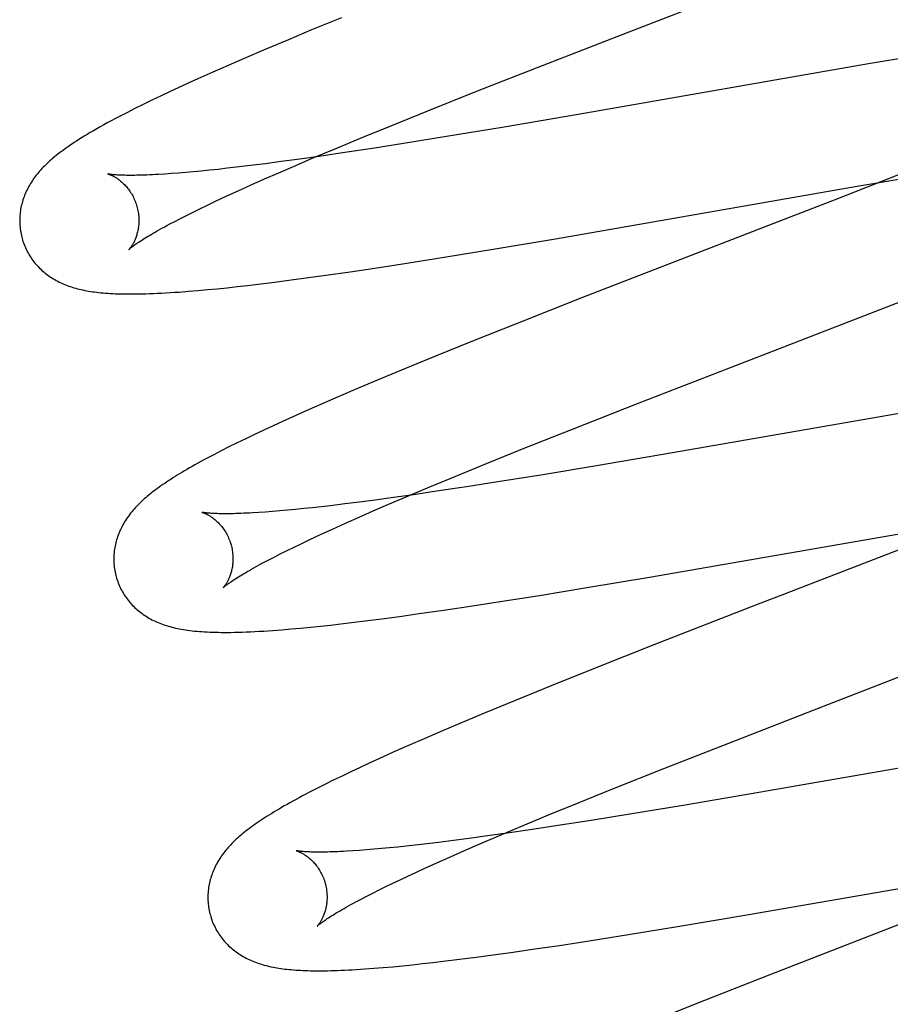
# Model space of a CAD drawing. Header units: inches. Extents: x 0 to 245, y 0 to 158.
# Tile 63 of 159: x 75.216 to 75.362, y 78.649 to 78.815. Entities that reach past the tile are written whole.
import ezdxf

# ---------------------------------------------------------------- set-up
doc = ezdxf.new("R2010")
doc.units = ezdxf.units.IN
doc.header["$LTSCALE"] = 13.466196
doc.header["$MEASUREMENT"] = 0
doc.linetypes.add('HIDDEN', pattern=[0.2, 0.1, -0.1])
doc.layers.add('DEFAULT_2', color=8, linetype='HIDDEN')

msp = doc.modelspace()

# ---------------------------------------------------------------- linework, layer by layer
at = {"layer": 'DEFAULT_2', "color": 8, "linetype": 'HIDDEN'}
for p, q in [((75.31933, 78.81291), (75.34789, 78.82397)), ((75.27005, 78.81487), (75.26502, 78.81281)), ((75.26502, 78.81281), (75.26112, 78.81118)), ((75.30374, 78.80685), (75.31933, 78.81291)), ((75.26112, 78.81118), (75.25734, 78.80959)), ((75.25734, 78.80959), (75.25368, 78.80803)), ((75.36807, 78.80872), (75.35846, 78.80711)), ((75.25102, 78.80687), (75.24844, 78.80574)), ((75.25368, 78.80803), (75.25102, 78.80687)), ((75.29288, 78.80258), (75.30374, 78.80685)), ((75.35846, 78.80711), (75.30974, 78.79863)), ((75.24844, 78.80574), (75.24594, 78.80462)), ((75.24432, 78.80388), (75.24273, 78.80315)), ((75.24594, 78.80462), (75.24432, 78.80388)), ((75.23968, 78.80172), (75.2382, 78.80101)), ((75.24119, 78.80243), (75.23968, 78.80172)), ((75.24273, 78.80315), (75.24119, 78.80243)), ((75.2845, 78.79924), (75.29288, 78.80258)), ((75.23676, 78.80031), (75.23536, 78.79961)), ((75.2382, 78.80101), (75.23676, 78.80031)), ((75.23536, 78.79961), (75.23399, 78.79892)), ((75.27846, 78.7968), (75.2845, 78.79924)), ((75.30974, 78.79863), (75.29699, 78.79645)), ((75.27361, 78.79482), (75.27846, 78.7968)), ((75.28801, 78.79496), (75.28043, 78.79374)), ((75.29699, 78.79645), (75.28801, 78.79496)), ((75.26895, 78.79288), (75.27361, 78.79482)), ((75.28043, 78.79374), (75.27521, 78.79293)), ((75.26538, 78.79138), (75.26895, 78.79288)), ((75.27018, 78.79217), (75.26631, 78.7916)), ((75.27521, 78.79293), (75.27018, 78.79217)), ((75.25478, 78.79005), (75.25238, 78.78976)), ((75.25729, 78.79037), (75.25478, 78.79005)), ((75.25989, 78.79071), (75.25729, 78.79037)), ((75.26258, 78.79107), (75.25989, 78.79071)), ((75.26196, 78.78992), (75.26538, 78.79138)), ((75.26631, 78.7916), (75.26258, 78.79107)), ((75.24149, 78.7887), (75.24037, 78.78862)), ((75.24266, 78.78878), (75.24149, 78.7887)), ((75.24389, 78.78889), (75.24266, 78.78878)), ((75.24517, 78.789), (75.24389, 78.78889)), ((75.24651, 78.78913), (75.24517, 78.789)), ((75.24791, 78.78927), (75.24651, 78.78913)), ((75.24935, 78.78942), (75.24791, 78.78927)), ((75.25084, 78.78959), (75.24935, 78.78942)), ((75.25238, 78.78976), (75.25084, 78.78959)), ((75.25713, 78.78781), (75.2595, 78.78885)), ((75.2595, 78.78885), (75.26196, 78.78992)), ((75.36505, 78.78909), (75.35268, 78.78426)), ((75.3562, 78.78652), (75.36798, 78.78853)), ((75.25269, 78.78582), (75.25486, 78.7868)), ((75.25486, 78.7868), (75.25713, 78.78781)), ((75.24996, 78.78456), (75.2513, 78.78518)), ((75.2513, 78.78518), (75.25269, 78.78582)), ((75.30596, 78.77778), (75.3562, 78.78652)), ((75.24743, 78.78337), (75.24867, 78.78396)), ((75.24867, 78.78396), (75.24996, 78.78456)), ((75.35268, 78.78426), (75.34513, 78.78133)), ((75.24404, 78.7817), (75.24512, 78.78224)), ((75.24512, 78.78224), (75.24625, 78.78279)), ((75.24625, 78.78279), (75.24743, 78.78337)), ((75.24114, 78.7802), (75.24205, 78.78068)), ((75.24205, 78.78068), (75.24301, 78.78118)), ((75.24301, 78.78118), (75.24404, 78.7817)), ((75.34513, 78.78133), (75.32507, 78.77357)), ((75.2955, 78.77602), (75.30596, 78.77778)), ((75.28757, 78.77473), (75.2955, 78.77602)), ((75.27562, 78.77286), (75.28097, 78.77368)), ((75.28097, 78.77368), (75.28757, 78.77473)), ((75.32507, 78.77357), (75.31048, 78.76789)), ((75.26743, 78.77165), (75.27147, 78.77224)), ((75.27147, 78.77224), (75.27562, 78.77286)), ((75.25606, 78.77015), (75.25879, 78.77049)), ((75.25879, 78.77049), (75.26159, 78.77086)), ((75.26159, 78.77086), (75.26447, 78.77124)), ((75.26447, 78.77124), (75.26743, 78.77165)), ((75.24435, 78.76895), (75.24594, 78.76908)), ((75.24594, 78.76908), (75.24755, 78.76923)), ((75.24755, 78.76923), (75.24917, 78.76939)), ((75.24917, 78.76939), (75.25083, 78.76956)), ((75.25083, 78.76956), (75.25254, 78.76975)), ((75.25254, 78.76975), (75.25428, 78.76994)), ((75.25428, 78.76994), (75.25606, 78.77015)), ((75.33529, 78.75618), (75.36808, 78.7689)), ((75.31048, 78.76789), (75.29949, 78.76356)), ((75.29949, 78.76356), (75.29201, 78.76057)), ((75.29201, 78.76057), (75.28579, 78.75806)), ((75.28579, 78.75806), (75.28078, 78.756)), ((75.28078, 78.756), (75.27688, 78.75438)), ((75.31968, 78.75011), (75.33529, 78.75618)), ((75.27688, 78.75438), (75.27311, 78.75279)), ((75.27311, 78.75279), (75.26945, 78.75123)), ((75.26945, 78.75123), (75.2668, 78.75007)), ((75.26422, 78.74894), (75.26173, 78.74782)), ((75.2668, 78.75007), (75.26422, 78.74894)), ((75.3088, 78.74584), (75.31968, 78.75011)), ((75.37432, 78.75033), (75.32557, 78.74184)), ((75.26012, 78.74709), (75.25854, 78.74637)), ((75.26173, 78.74782), (75.26012, 78.74709)), ((75.25699, 78.74565), (75.25546, 78.74493)), ((75.25854, 78.74637), (75.25699, 78.74565)), ((75.30041, 78.7425), (75.3088, 78.74584)), ((75.25397, 78.74421), (75.25252, 78.7435)), ((75.25546, 78.74493), (75.25397, 78.74421)), ((75.24983, 78.74216), (75.24861, 78.74153)), ((75.25113, 78.74282), (75.24983, 78.74216)), ((75.25252, 78.7435), (75.25113, 78.74282)), ((75.29435, 78.74005), (75.30041, 78.7425)), ((75.32557, 78.74184), (75.31282, 78.73967)), ((75.2895, 78.73806), (75.29435, 78.74005)), ((75.31282, 78.73967), (75.30383, 78.73817)), ((75.28483, 78.73613), (75.2895, 78.73806)), ((75.30383, 78.73817), (75.29624, 78.73695)), ((75.28125, 78.73462), (75.28483, 78.73613)), ((75.29102, 78.73614), (75.28598, 78.73538)), ((75.29624, 78.73695), (75.29102, 78.73614)), ((75.27568, 78.73392), (75.27308, 78.73358)), ((75.27838, 78.73428), (75.27568, 78.73392)), ((75.27782, 78.73316), (75.28125, 78.73462)), ((75.28211, 78.73481), (75.27838, 78.73428)), ((75.28598, 78.73538), (75.28211, 78.73481)), ((75.26096, 78.73221), (75.25968, 78.73209)), ((75.2623, 78.73234), (75.26096, 78.73221)), ((75.2637, 78.73248), (75.2623, 78.73234)), ((75.26514, 78.73263), (75.2637, 78.73248)), ((75.26663, 78.73279), (75.26514, 78.73263)), ((75.26818, 78.73297), (75.26663, 78.73279)), ((75.27058, 78.73326), (75.26818, 78.73297)), ((75.27308, 78.73358), (75.27058, 78.73326)), ((75.27535, 78.73209), (75.27782, 78.73316)), ((75.25727, 78.7319), (75.25616, 78.73183)), ((75.25845, 78.73199), (75.25727, 78.7319)), ((75.25968, 78.73209), (75.25845, 78.73199)), ((75.2707, 78.73004), (75.27298, 78.73105)), ((75.27298, 78.73105), (75.27535, 78.73209)), ((75.26714, 78.72841), (75.26853, 78.72905)), ((75.26853, 78.72905), (75.2707, 78.73004)), ((75.3217, 78.72098), (75.37205, 78.72974)), ((75.2645, 78.72718), (75.2658, 78.72779)), ((75.2658, 78.72779), (75.26714, 78.72841)), ((75.36801, 78.72729), (75.34373, 78.71789)), ((75.26094, 78.72546), (75.26207, 78.72602)), ((75.26207, 78.72602), (75.26326, 78.72659)), ((75.26326, 78.72659), (75.2645, 78.72718)), ((75.25786, 78.7239), (75.25883, 78.7244)), ((75.25883, 78.7244), (75.25986, 78.72492)), ((75.25986, 78.72492), (75.26094, 78.72546)), ((75.25695, 78.72342), (75.25786, 78.7239)), ((75.31122, 78.71922), (75.3217, 78.72098)), ((75.30327, 78.71792), (75.31122, 78.71922)), ((75.29666, 78.71687), (75.30327, 78.71792)), ((75.34373, 78.71789), (75.33922, 78.71614)), ((75.28714, 78.71543), (75.29131, 78.71605)), ((75.29131, 78.71605), (75.29666, 78.71687)), ((75.33922, 78.71614), (75.32242, 78.70959)), ((75.27445, 78.71368), (75.27725, 78.71405)), ((75.27725, 78.71405), (75.28014, 78.71443)), ((75.28014, 78.71443), (75.28309, 78.71485)), ((75.28309, 78.71485), (75.28714, 78.71543)), ((75.26158, 78.71228), (75.26318, 78.71242)), ((75.26318, 78.71242), (75.26482, 78.71258)), ((75.26482, 78.71258), (75.26649, 78.71276)), ((75.26649, 78.71276), (75.26819, 78.71294)), ((75.26819, 78.71294), (75.26994, 78.71314)), ((75.26994, 78.71314), (75.27171, 78.71335)), ((75.27171, 78.71335), (75.27445, 78.71368)), ((75.26002, 78.71215), (75.26158, 78.71228)), ((75.32242, 78.70959), (75.3126, 78.7057)), ((75.35065, 78.69923), (75.37072, 78.70699)), ((75.3126, 78.7057), (75.30519, 78.70273)), ((75.30519, 78.70273), (75.29906, 78.70023)), ((75.29906, 78.70023), (75.29412, 78.69819)), ((75.335, 78.69314), (75.35065, 78.69923)), ((75.29412, 78.69819), (75.29029, 78.69659)), ((75.29029, 78.69659), (75.28659, 78.69501)), ((75.28659, 78.69501), (75.28389, 78.69385)), ((75.28127, 78.69271), (75.27873, 78.69158)), ((75.28389, 78.69385), (75.28127, 78.69271)), ((75.3241, 78.68885), (75.335, 78.69314)), ((75.38996, 78.69351), (75.34008, 78.68483)), ((75.27873, 78.69158), (75.27628, 78.69047)), ((75.27469, 78.68974), (75.27314, 78.68902)), ((75.27628, 78.69047), (75.27469, 78.68974)), ((75.27012, 78.68759), (75.26865, 78.68688)), ((75.27161, 78.68831), (75.27012, 78.68759)), ((75.27314, 78.68902), (75.27161, 78.68831)), ((75.3157, 78.6855), (75.3241, 78.68885)), ((75.26724, 78.68618), (75.26591, 78.68551)), ((75.26865, 78.68688), (75.26724, 78.68618)), ((75.26591, 78.68551), (75.26466, 78.68487)), ((75.30964, 78.68305), (75.3157, 78.6855)), ((75.34008, 78.68483), (75.32737, 78.68267)), ((75.30478, 78.68106), (75.30964, 78.68305)), ((75.32737, 78.68267), (75.31843, 78.68119)), ((75.30012, 78.67913), (75.30478, 78.68106)), ((75.31843, 78.68119), (75.31195, 78.68015)), ((75.30674, 78.67934), (75.30171, 78.67858)), ((75.31195, 78.68015), (75.30674, 78.67934)), ((75.29785, 78.67801), (75.29412, 78.67749)), ((75.29655, 78.67762), (75.30012, 78.67913)), ((75.30171, 78.67858), (75.29785, 78.67801)), ((75.28239, 78.676), (75.2809, 78.67583)), ((75.28393, 78.67618), (75.28239, 78.676)), ((75.28633, 78.67646), (75.28393, 78.67618)), ((75.28883, 78.67678), (75.28633, 78.67646)), ((75.29143, 78.67712), (75.28883, 78.67678)), ((75.29067, 78.67509), (75.29313, 78.67616)), ((75.29412, 78.67749), (75.29143, 78.67712)), ((75.29313, 78.67616), (75.29655, 78.67762)), ((75.27305, 78.67511), (75.27193, 78.67504)), ((75.27422, 78.6752), (75.27305, 78.67511)), ((75.27545, 78.6753), (75.27422, 78.6752)), ((75.27673, 78.67542), (75.27545, 78.6753)), ((75.27807, 78.67554), (75.27673, 78.67542)), ((75.27946, 78.67568), (75.27807, 78.67554)), ((75.2809, 78.67583), (75.27946, 78.67568)), ((75.28831, 78.67405), (75.29067, 78.67509)), ((75.28388, 78.67206), (75.28604, 78.67304)), ((75.28604, 78.67304), (75.28831, 78.67405)), ((75.28117, 78.67081), (75.2825, 78.67143)), ((75.2825, 78.67143), (75.28388, 78.67206)), ((75.33806, 78.66429), (75.38608, 78.67265)), ((75.27748, 78.66904), (75.27866, 78.66961)), ((75.27866, 78.66961), (75.27989, 78.6702)), ((75.27989, 78.6702), (75.28117, 78.67081)), ((75.27429, 78.66744), (75.2753, 78.66795)), ((75.2753, 78.66795), (75.27636, 78.66849)), ((75.27636, 78.66849), (75.27748, 78.66904)), ((75.27244, 78.66646), (75.27333, 78.66694)), ((75.27333, 78.66694), (75.27429, 78.66744)), ((75.32643, 78.66233), (75.33806, 78.66429)), ((75.31852, 78.66104), (75.32643, 78.66233)), ((75.3066, 78.65918), (75.31193, 78.66)), ((75.31193, 78.66), (75.31852, 78.66104)), ((75.29549, 78.65758), (75.29843, 78.65799)), ((75.29843, 78.65799), (75.30246, 78.65857)), ((75.30246, 78.65857), (75.3066, 78.65918)), ((75.28361, 78.65611), (75.28534, 78.6563)), ((75.28534, 78.6563), (75.28711, 78.65651)), ((75.28711, 78.65651), (75.28983, 78.65684)), ((75.28983, 78.65684), (75.29262, 78.6572)), ((75.29262, 78.6572), (75.29549, 78.65758)), ((75.27546, 78.65533), (75.27703, 78.65546)), ((75.27703, 78.65546), (75.27864, 78.6556)), ((75.27864, 78.6556), (75.28027, 78.65576)), ((75.28027, 78.65576), (75.28193, 78.65593)), ((75.28193, 78.65593), (75.28361, 78.65611)), ((75.3419, 78.65425), (75.33094, 78.64992)), ((75.33094, 78.64992), (75.32348, 78.64695))]:
    msp.add_line(p, q, dxfattribs=at)
for points in [[(75.23399, 78.79892), (75.23332, 78.79858), (75.23266, 78.79823), (75.23201, 78.79789), (75.23137, 78.79755), (75.23074, 78.79721), (75.23013, 78.79687), (75.22953, 78.79654), (75.22896, 78.79621), (75.2284, 78.79589), (75.22787, 78.79558), (75.22736, 78.79528), (75.22688, 78.79499), (75.22642, 78.7947), (75.22598, 78.79443), (75.22556, 78.79416), (75.22516, 78.7939), (75.22478, 78.79365), (75.2244, 78.79339), (75.22405, 78.79315), (75.2237, 78.7929), (75.22337, 78.79266), (75.22305, 78.79243), (75.22274, 78.79219), (75.22244, 78.79196), (75.22216, 78.79173), (75.22188, 78.79151), (75.22161, 78.79129)], [(75.22161, 78.79129), (75.22136, 78.79107), (75.22111, 78.79085), (75.22087, 78.79063), (75.22063, 78.79041), (75.22041, 78.79019), (75.22019, 78.78998), (75.21998, 78.78976), (75.21977, 78.78954), (75.21957, 78.78933), (75.21938, 78.78911), (75.21919, 78.78889), (75.219, 78.78866), (75.21882, 78.78844), (75.21865, 78.78821), (75.21848, 78.78799), (75.21832, 78.78776), (75.21816, 78.78753), (75.21801, 78.78729), (75.21786, 78.78706), (75.21772, 78.78682), (75.21758, 78.78657), (75.21744, 78.78633), (75.21732, 78.78608), (75.2172, 78.78583), (75.21708, 78.78558), (75.21697, 78.78533), (75.21687, 78.78508), (75.21677, 78.78482), (75.21668, 78.78457), (75.21659, 78.78431), (75.21651, 78.78405), (75.21644, 78.78379), (75.21637, 78.78353), (75.21631, 78.78327), (75.21625, 78.783), (75.2162, 78.78273), (75.21616, 78.78246), (75.21612, 78.78219), (75.21609, 78.78192), (75.21607, 78.78165), (75.21605, 78.78137), (75.21604, 78.7811), (75.21604, 78.78082), (75.21604, 78.78054), (75.21605, 78.78026), (75.21607, 78.77999), (75.21609, 78.77971), (75.21612, 78.77943), (75.21616, 78.77915), (75.21621, 78.77887), (75.21626, 78.7786), (75.21632, 78.77832), (75.21638, 78.77805), (75.21644, 78.77782)], [(75.23087, 78.78864), (75.23086, 78.78864), (75.23085, 78.78865), (75.23085, 78.78865), (75.23087, 78.78864), (75.23089, 78.78863), (75.23092, 78.78863), (75.23096, 78.78861), (75.231, 78.7886), (75.23105, 78.78858), (75.23111, 78.78856), (75.23117, 78.78854), (75.23124, 78.78851), (75.23131, 78.78848), (75.23139, 78.78845), (75.23147, 78.78841), (75.23155, 78.78837), (75.23164, 78.78833), (75.23174, 78.78828), (75.23183, 78.78823), (75.23193, 78.78817), (75.23204, 78.78811), (75.23215, 78.78804), (75.23226, 78.78797), (75.23237, 78.7879), (75.23248, 78.78782), (75.2326, 78.78774), (75.23272, 78.78765), (75.23284, 78.78755), (75.23297, 78.78745), (75.2331, 78.78734), (75.23322, 78.78723), (75.23335, 78.78711), (75.23348, 78.78699), (75.23361, 78.78686), (75.23374, 78.78672), (75.23388, 78.78657), (75.23401, 78.78642), (75.23414, 78.78626), (75.23427, 78.78609), (75.2344, 78.78592), (75.23452, 78.78574), (75.23465, 78.78555), (75.23477, 78.78536), (75.23489, 78.78516), (75.235, 78.78496), (75.23511, 78.78475), (75.23521, 78.78453), (75.23531, 78.78431), (75.23541, 78.78408), (75.23549, 78.78385), (75.23558, 78.78362), (75.23565, 78.78338), (75.23571, 78.78318)], [(75.24037, 78.78862), (75.23931, 78.78856), (75.23881, 78.78853), (75.23832, 78.7885), (75.23785, 78.78848), (75.23739, 78.78846), (75.23694, 78.78845), (75.23652, 78.78843), (75.23611, 78.78842), (75.23571, 78.78842), (75.23533, 78.78841), (75.23497, 78.78841), (75.23462, 78.78841), (75.23429, 78.78841), (75.23398, 78.78841), (75.23368, 78.78842), (75.2334, 78.78843), (75.23313, 78.78844), (75.23288, 78.78845), (75.23265, 78.78846), (75.23243, 78.78847), (75.23223, 78.78848), (75.23204, 78.7885), (75.23187, 78.78851), (75.23171, 78.78852), (75.23157, 78.78854), (75.23144, 78.78855), (75.23133, 78.78857), (75.23123, 78.78858), (75.23114, 78.78859), (75.23107, 78.78861), (75.231, 78.78862), (75.23095, 78.78863), (75.23091, 78.78863), (75.23088, 78.78864), (75.23087, 78.78864)], [(75.23571, 78.78318), (75.23577, 78.78297), (75.23583, 78.78273), (75.23588, 78.78248), (75.23592, 78.78224), (75.23595, 78.782), (75.23598, 78.78176), (75.23601, 78.78152), (75.23602, 78.78128), (75.23603, 78.78105), (75.23603, 78.78082), (75.23603, 78.78059), (75.23602, 78.78036), (75.236, 78.78014), (75.23598, 78.77993), (75.23596, 78.77972), (75.23593, 78.77952), (75.23589, 78.77932), (75.23586, 78.77913), (75.23581, 78.77894), (75.23577, 78.77876), (75.23572, 78.77859), (75.23567, 78.77842), (75.23562, 78.77826), (75.23557, 78.7781), (75.23551, 78.77795), (75.23546, 78.7778), (75.2354, 78.77766), (75.23534, 78.77753), (75.23529, 78.7774), (75.23523, 78.77728), (75.23517, 78.77716), (75.23511, 78.77705), (75.23505, 78.77695), (75.235, 78.77685), (75.23494, 78.77675), (75.23488, 78.77666), (75.23483, 78.77658), (75.23478, 78.7765), (75.23473, 78.77643), (75.23468, 78.77636), (75.23463, 78.7763), (75.23459, 78.77624), (75.23455, 78.77619), (75.23451, 78.77614), (75.23448, 78.7761), (75.23445, 78.77606), (75.23442, 78.77603), (75.2344, 78.77601), (75.23438, 78.77599), (75.23437, 78.77598), (75.23437, 78.77598)], [(75.23437, 78.77598), (75.23438, 78.77599), (75.23439, 78.776), (75.23442, 78.77602), (75.23445, 78.77605), (75.23449, 78.77609), (75.23454, 78.77613), (75.2346, 78.77618), (75.23467, 78.77624), (75.23475, 78.7763), (75.23484, 78.77637), (75.23494, 78.77645), (75.23506, 78.77654), (75.23518, 78.77663), (75.23532, 78.77673), (75.23547, 78.77684), (75.23564, 78.77695), (75.23582, 78.77708), (75.23602, 78.77721), (75.23623, 78.77735), (75.23645, 78.77749), (75.23669, 78.77764), (75.23694, 78.7778), (75.23721, 78.77797), (75.23749, 78.77814), (75.23779, 78.77832), (75.2381, 78.7785), (75.23843, 78.77869), (75.23877, 78.77889), (75.23913, 78.77909), (75.2395, 78.7793), (75.23989, 78.77952), (75.24029, 78.77974), (75.24071, 78.77997), (75.24114, 78.7802)], [(75.21644, 78.77782), (75.21651, 78.77759), (75.21659, 78.77732), (75.21668, 78.77706), (75.21678, 78.7768), (75.21689, 78.77654), (75.217, 78.77628), (75.21711, 78.77603), (75.21724, 78.77578), (75.21736, 78.77553), (75.2175, 78.77529), (75.21764, 78.77505), (75.21779, 78.77481), (75.21794, 78.77458), (75.21809, 78.77435), (75.21826, 78.77413), (75.21842, 78.77391), (75.21859, 78.7737), (75.21877, 78.77349), (75.21895, 78.77329), (75.21913, 78.77309), (75.21932, 78.7729), (75.21952, 78.77271), (75.21971, 78.77252), (75.21991, 78.77234), (75.22012, 78.77217), (75.22033, 78.772), (75.22054, 78.77183), (75.22076, 78.77167), (75.22098, 78.77151), (75.22121, 78.77135), (75.22144, 78.7712), (75.22168, 78.77106), (75.22192, 78.77091), (75.22217, 78.77077), (75.22242, 78.77064), (75.22268, 78.77051), (75.22294, 78.77038), (75.2232, 78.77026), (75.22346, 78.77015), (75.22373, 78.77004), (75.22401, 78.76993), (75.22429, 78.76983), (75.22457, 78.76973), (75.22485, 78.76964), (75.22514, 78.76955), (75.22544, 78.76947), (75.22574, 78.76939), (75.22604, 78.76931), (75.22634, 78.76924), (75.22665, 78.76917), (75.22697, 78.76911), (75.22729, 78.76905), (75.22761, 78.76899), (75.22794, 78.76893), (75.22827, 78.76888), (75.22861, 78.76884), (75.22896, 78.76879), (75.22931, 78.76875), (75.22967, 78.76871), (75.23004, 78.76868), (75.23043, 78.76865), (75.23082, 78.76862), (75.23122, 78.76859), (75.23164, 78.76857), (75.23207, 78.76855), (75.23251, 78.76853), (75.23297, 78.76852), (75.23344, 78.76851), (75.23393, 78.7685), (75.23443, 78.7685), (75.23496, 78.7685), (75.23549, 78.7685), (75.23605, 78.76851), (75.23663, 78.76852), (75.23722, 78.76854), (75.23784, 78.76856), (75.23848, 78.76858), (75.23915, 78.76861), (75.23983, 78.76865), (75.24054, 78.76869), (75.24128, 78.76873), (75.24202, 78.76878), (75.24279, 78.76883), (75.24435, 78.76895)], [(75.24861, 78.74153), (75.24804, 78.74122), (75.24748, 78.74093), (75.24695, 78.74064), (75.24643, 78.74036), (75.24593, 78.74008), (75.24545, 78.73982), (75.24498, 78.73955), (75.24453, 78.7393), (75.2441, 78.73905), (75.24367, 78.7388), (75.24327, 78.73856), (75.24287, 78.73832), (75.24248, 78.73808), (75.24211, 78.73785), (75.24174, 78.73762), (75.24139, 78.73739), (75.24104, 78.73717), (75.2407, 78.73695), (75.24038, 78.73672), (75.24006, 78.73651), (75.23974, 78.73629), (75.23944, 78.73607), (75.23914, 78.73586), (75.23885, 78.73564), (75.23857, 78.73543), (75.23829, 78.73522), (75.23802, 78.735), (75.23776, 78.73479), (75.2375, 78.73457), (75.23725, 78.73436)], [(75.23725, 78.73436), (75.237, 78.73415), (75.23676, 78.73393), (75.23652, 78.73371), (75.23629, 78.73349), (75.23607, 78.73327), (75.23585, 78.73305), (75.23563, 78.73283), (75.23543, 78.73261), (75.23522, 78.73238), (75.23503, 78.73215), (75.23483, 78.73192), (75.23465, 78.73169), (75.23447, 78.73146), (75.23429, 78.73123), (75.23412, 78.73099), (75.23396, 78.73075), (75.2338, 78.73051), (75.23365, 78.73027), (75.2335, 78.73002), (75.23336, 78.72978), (75.23323, 78.72953), (75.2331, 78.72928), (75.23298, 78.72903), (75.23286, 78.72878), (75.23276, 78.72853), (75.23265, 78.72828), (75.23256, 78.72802), (75.23247, 78.72777), (75.23238, 78.72752), (75.2323, 78.72726), (75.23223, 78.727), (75.23216, 78.72674), (75.2321, 78.72647), (75.23204, 78.72621), (75.23199, 78.72594), (75.23195, 78.72567), (75.23191, 78.7254), (75.23188, 78.72512), (75.23186, 78.72485), (75.23184, 78.72458), (75.23183, 78.7243), (75.23183, 78.72402), (75.23183, 78.72374), (75.23184, 78.72347), (75.23186, 78.72319), (75.23188, 78.72291), (75.23191, 78.72263), (75.23195, 78.72236), (75.232, 78.72208), (75.23205, 78.72181), (75.23211, 78.72153), (75.23217, 78.72126), (75.23223, 78.72103)], [(75.24666, 78.73185), (75.24665, 78.73185), (75.24664, 78.73186), (75.24664, 78.73185), (75.24666, 78.73185), (75.24668, 78.73184), (75.24671, 78.73184), (75.24675, 78.73182), (75.24679, 78.73181), (75.24684, 78.73179), (75.2469, 78.73177), (75.24696, 78.73175), (75.24703, 78.73172), (75.2471, 78.73169), (75.24717, 78.73166), (75.24726, 78.73162), (75.24734, 78.73158), (75.24743, 78.73154), (75.24752, 78.73149), (75.24762, 78.73144), (75.24772, 78.73138), (75.24783, 78.73132), (75.24793, 78.73125), (75.24804, 78.73118), (75.24816, 78.73111), (75.24827, 78.73103), (75.24839, 78.73095), (75.24851, 78.73086), (75.24863, 78.73076), (75.24876, 78.73066), (75.24888, 78.73055), (75.24901, 78.73044), (75.24914, 78.73032), (75.24927, 78.7302), (75.2494, 78.73007), (75.24953, 78.72993), (75.24967, 78.72978), (75.2498, 78.72963), (75.24993, 78.72947), (75.25006, 78.7293), (75.25019, 78.72913), (75.25031, 78.72895), (75.25044, 78.72876), (75.25056, 78.72857), (75.25068, 78.72837), (75.25079, 78.72817), (75.2509, 78.72796), (75.251, 78.72774), (75.2511, 78.72752), (75.2512, 78.72729), (75.25129, 78.72706), (75.25137, 78.72683), (75.25144, 78.72659), (75.2515, 78.72639)], [(75.25616, 78.73183), (75.2551, 78.73176), (75.25459, 78.73174), (75.25411, 78.73171), (75.25363, 78.73169), (75.25317, 78.73167), (75.25273, 78.73166), (75.2523, 78.73164), (75.25189, 78.73163), (75.2515, 78.73163), (75.25112, 78.73162), (75.25075, 78.73162), (75.25041, 78.73162), (75.25008, 78.73162), (75.24976, 78.73162), (75.24947, 78.73163), (75.24918, 78.73164), (75.24892, 78.73164), (75.24867, 78.73165), (75.24843, 78.73167), (75.24822, 78.73168), (75.24802, 78.73169), (75.24783, 78.73171), (75.24766, 78.73172), (75.2475, 78.73173), (75.24736, 78.73175), (75.24723, 78.73176), (75.24712, 78.73178), (75.24702, 78.73179), (75.24693, 78.7318), (75.24686, 78.73181), (75.24679, 78.73183), (75.24674, 78.73183), (75.2467, 78.73184), (75.24667, 78.73185), (75.24666, 78.73185)], [(75.2515, 78.72639), (75.25156, 78.72617), (75.25162, 78.72593), (75.25167, 78.72569), (75.25171, 78.72545), (75.25175, 78.72521), (75.25177, 78.72497), (75.2518, 78.72473), (75.25181, 78.72449), (75.25182, 78.72425), (75.25182, 78.72402), (75.25182, 78.72379), (75.25181, 78.72357), (75.25179, 78.72335), (75.25177, 78.72314), (75.25175, 78.72293), (75.25172, 78.72272), (75.25168, 78.72253), (75.25164, 78.72233), (75.2516, 78.72215), (75.25156, 78.72197), (75.25151, 78.72179), (75.25146, 78.72162), (75.25141, 78.72146), (75.25136, 78.7213), (75.2513, 78.72115), (75.25125, 78.72101), (75.25119, 78.72087), (75.25113, 78.72074), (75.25108, 78.72061), (75.25102, 78.72049), (75.25096, 78.72037), (75.2509, 78.72026), (75.25084, 78.72016), (75.25079, 78.72006), (75.25073, 78.71996), (75.25067, 78.71987), (75.25062, 78.71979), (75.25057, 78.71971), (75.25052, 78.71963), (75.25047, 78.71957), (75.25042, 78.7195), (75.25038, 78.71945), (75.25034, 78.71939), (75.2503, 78.71935), (75.25027, 78.71931), (75.25024, 78.71927), (75.25021, 78.71924), (75.25019, 78.71922), (75.25018, 78.7192), (75.25017, 78.71919), (75.25016, 78.71919)], [(75.25016, 78.71919), (75.25017, 78.7192), (75.25019, 78.71921), (75.25021, 78.71923), (75.25024, 78.71926), (75.25028, 78.7193), (75.25033, 78.71934), (75.25039, 78.71939), (75.25046, 78.71944), (75.25054, 78.71951), (75.25063, 78.71958), (75.25073, 78.71966), (75.25085, 78.71975), (75.25098, 78.71984), (75.25112, 78.71994), (75.25127, 78.72005), (75.25144, 78.72017), (75.25162, 78.72029), (75.25181, 78.72042), (75.25202, 78.72056), (75.25225, 78.7207), (75.25249, 78.72086), (75.25274, 78.72102), (75.25301, 78.72118), (75.25329, 78.72135), (75.25359, 78.72153), (75.2539, 78.72172), (75.25423, 78.72191), (75.25458, 78.72211), (75.25493, 78.72231), (75.25531, 78.72252), (75.2557, 78.72274), (75.2561, 78.72296), (75.25652, 78.72319), (75.25695, 78.72342)], [(75.23223, 78.72103), (75.2323, 78.7208), (75.23239, 78.72053), (75.23248, 78.72027), (75.23257, 78.72), (75.23268, 78.71974), (75.23279, 78.71949), (75.23291, 78.71923), (75.23303, 78.71898), (75.23316, 78.71873), (75.23329, 78.71849), (75.23343, 78.71825), (75.23358, 78.71802), (75.23373, 78.71778), (75.23389, 78.71756), (75.23405, 78.71733), (75.23422, 78.71712), (75.23439, 78.7169), (75.23457, 78.71669), (75.23475, 78.71649), (75.23493, 78.71629), (75.23512, 78.71609), (75.23532, 78.71591), (75.23551, 78.71572), (75.23572, 78.71554), (75.23592, 78.71537), (75.23613, 78.71519), (75.23634, 78.71503), (75.23656, 78.71487), (75.23678, 78.71471), (75.23701, 78.71455), (75.23725, 78.7144), (75.23749, 78.71425), (75.23773, 78.71411), (75.23798, 78.71397), (75.23823, 78.71384), (75.23849, 78.71371), (75.23875, 78.71358), (75.23901, 78.71346), (75.23928, 78.71335), (75.23955, 78.71324), (75.23982, 78.71313), (75.2401, 78.71303), (75.24039, 78.71293), (75.24067, 78.71284), (75.24096, 78.71275), (75.24126, 78.71267), (75.24156, 78.71259), (75.24187, 78.71251), (75.24218, 78.71244), (75.2425, 78.71237), (75.24282, 78.7123), (75.24316, 78.71224), (75.24351, 78.71218), (75.24386, 78.71212), (75.24422, 78.71207), (75.2446, 78.71202), (75.24498, 78.71197), (75.24537, 78.71193), (75.24577, 78.71189), (75.24618, 78.71186), (75.2466, 78.71183), (75.24703, 78.7118), (75.24748, 78.71178), (75.24793, 78.71176), (75.2484, 78.71174), (75.24888, 78.71173), (75.24937, 78.71172), (75.24987, 78.71171), (75.25039, 78.71171), (75.25093, 78.71171), (75.25149, 78.71171), (75.25208, 78.71172), (75.2527, 78.71174), (75.25335, 78.71176), (75.25404, 78.71178), (75.25476, 78.71181), (75.25549, 78.71185), (75.25624, 78.71189), (75.25699, 78.71193), (75.25774, 78.71198), (75.25849, 78.71203), (75.26002, 78.71215)], [(75.26466, 78.68487), (75.26406, 78.68456), (75.26349, 78.68425), (75.26294, 78.68396), (75.2624, 78.68367), (75.26189, 78.68338), (75.26139, 78.68311), (75.26091, 78.68284), (75.26044, 78.68258), (75.25999, 78.68232), (75.25956, 78.68206), (75.25914, 78.68181), (75.25873, 78.68157), (75.25834, 78.68133), (75.25796, 78.68109), (75.25758, 78.68086), (75.25722, 78.68063), (75.25687, 78.6804), (75.25653, 78.68018), (75.2562, 78.67995), (75.25587, 78.67973), (75.25556, 78.67951), (75.25525, 78.6793), (75.25495, 78.67908), (75.25466, 78.67887), (75.25438, 78.67865), (75.2541, 78.67844), (75.25383, 78.67822), (75.25356, 78.67801), (75.2533, 78.6778), (75.25305, 78.67758)], [(75.25305, 78.67758), (75.2528, 78.67737), (75.25256, 78.67715), (75.25233, 78.67693), (75.2521, 78.67671), (75.25187, 78.67649), (75.25165, 78.67627), (75.25144, 78.67605), (75.25123, 78.67583), (75.25102, 78.6756), (75.25083, 78.67537), (75.25063, 78.67514), (75.25045, 78.67491), (75.25027, 78.67468), (75.25009, 78.67444), (75.24992, 78.67421), (75.24976, 78.67397), (75.2496, 78.67373), (75.24945, 78.67349), (75.2493, 78.67324), (75.24916, 78.67299), (75.24902, 78.67274), (75.2489, 78.6725), (75.24877, 78.67224), (75.24866, 78.67199), (75.24855, 78.67174), (75.24845, 78.67149), (75.24835, 78.67124), (75.24826, 78.67099), (75.24817, 78.67073), (75.2481, 78.67047), (75.24802, 78.67021), (75.24795, 78.66995), (75.24789, 78.66969), (75.24784, 78.66942), (75.24779, 78.66915), (75.24774, 78.66888), (75.24771, 78.66861), (75.24768, 78.66834), (75.24765, 78.66806), (75.24763, 78.66779), (75.24762, 78.66751), (75.24762, 78.66723), (75.24762, 78.66696), (75.24763, 78.66668), (75.24765, 78.6664), (75.24767, 78.66612), (75.2477, 78.66584), (75.24774, 78.66557), (75.24779, 78.66529), (75.24784, 78.66502), (75.2479, 78.66474), (75.24796, 78.66447), (75.24803, 78.66424)], [(75.26245, 78.67506), (75.26244, 78.67506), (75.26243, 78.67506), (75.26244, 78.67506), (75.26245, 78.67506), (75.26247, 78.67505), (75.2625, 78.67504), (75.26254, 78.67503), (75.26258, 78.67502), (75.26263, 78.675), (75.26269, 78.67498), (75.26275, 78.67496), (75.26282, 78.67493), (75.26289, 78.6749), (75.26297, 78.67487), (75.26305, 78.67483), (75.26314, 78.67479), (75.26323, 78.67474), (75.26332, 78.67469), (75.26342, 78.67464), (75.26352, 78.67459), (75.26362, 78.67453), (75.26373, 78.67446), (75.26384, 78.67439), (75.26395, 78.67432), (75.26407, 78.67424), (75.26419, 78.67415), (75.26431, 78.67406), (75.26443, 78.67397), (75.26455, 78.67387), (75.26468, 78.67376), (75.26481, 78.67365), (75.26493, 78.67353), (75.26507, 78.6734), (75.2652, 78.67327), (75.26533, 78.67313), (75.26546, 78.67299), (75.26559, 78.67284), (75.26572, 78.67268), (75.26585, 78.67251), (75.26598, 78.67234), (75.2661, 78.67216), (75.26623, 78.67197), (75.26635, 78.67178), (75.26647, 78.67158), (75.26658, 78.67137), (75.26669, 78.67116), (75.26679, 78.67095), (75.26689, 78.67073), (75.26699, 78.6705), (75.26708, 78.67027), (75.26716, 78.67004), (75.26723, 78.6698), (75.26729, 78.66959)], [(75.27193, 78.67504), (75.27088, 78.67497), (75.27038, 78.67494), (75.26989, 78.67492), (75.26941, 78.6749), (75.26896, 78.67488), (75.26851, 78.67487), (75.26809, 78.67485), (75.26768, 78.67484), (75.26728, 78.67483), (75.2669, 78.67483), (75.26654, 78.67483), (75.2662, 78.67483), (75.26587, 78.67483), (75.26555, 78.67483), (75.26525, 78.67484), (75.26497, 78.67484), (75.26471, 78.67485), (75.26446, 78.67486), (75.26422, 78.67487), (75.26401, 78.67489), (75.26381, 78.6749), (75.26362, 78.67491), (75.26345, 78.67493), (75.26329, 78.67494), (75.26315, 78.67496), (75.26302, 78.67497), (75.26291, 78.67499), (75.26281, 78.675), (75.26272, 78.67501), (75.26265, 78.67502), (75.26258, 78.67503), (75.26253, 78.67504), (75.26249, 78.67505), (75.26246, 78.67506), (75.26245, 78.67506)], [(75.26729, 78.66959), (75.26735, 78.66938), (75.26741, 78.66914), (75.26746, 78.6689), (75.2675, 78.66865), (75.26754, 78.66841), (75.26757, 78.66817), (75.26759, 78.66793), (75.2676, 78.66769), (75.26761, 78.66746), (75.26761, 78.66722), (75.26761, 78.66699), (75.2676, 78.66677), (75.26758, 78.66655), (75.26756, 78.66634), (75.26754, 78.66613), (75.26751, 78.66592), (75.26747, 78.66572), (75.26743, 78.66553), (75.26739, 78.66534), (75.26735, 78.66516), (75.2673, 78.66499), (75.26725, 78.66482), (75.2672, 78.66466), (75.26714, 78.6645), (75.26709, 78.66435), (75.26703, 78.66421), (75.26698, 78.66407), (75.26692, 78.66393), (75.26686, 78.66381), (75.2668, 78.66368), (75.26674, 78.66357), (75.26669, 78.66346), (75.26663, 78.66335), (75.26657, 78.66325), (75.26651, 78.66316), (75.26646, 78.66307), (75.2664, 78.66298), (75.26635, 78.66291), (75.2663, 78.66283), (75.26625, 78.66277), (75.26621, 78.6627), (75.26616, 78.66265), (75.26612, 78.66259), (75.26609, 78.66255), (75.26605, 78.66251), (75.26602, 78.66248), (75.266, 78.66245), (75.26598, 78.66243), (75.26596, 78.66241), (75.26595, 78.6624), (75.26595, 78.6624)], [(75.26595, 78.6624), (75.26596, 78.66241), (75.26598, 78.66242), (75.266, 78.66245), (75.26604, 78.66248), (75.26608, 78.66251), (75.26613, 78.66256), (75.26619, 78.66261), (75.26627, 78.66267), (75.26635, 78.66273), (75.26644, 78.66281), (75.26655, 78.66289), (75.26667, 78.66298), (75.2668, 78.66307), (75.26694, 78.66317), (75.2671, 78.66329), (75.26727, 78.6634), (75.26745, 78.66353), (75.26765, 78.66366), (75.26787, 78.6638), (75.2681, 78.66395), (75.26834, 78.66411), (75.2686, 78.66427), (75.26887, 78.66444), (75.26916, 78.66461), (75.26947, 78.66479), (75.26979, 78.66498), (75.27012, 78.66517), (75.27047, 78.66537), (75.27083, 78.66558), (75.27121, 78.66579), (75.27161, 78.66601), (75.27202, 78.66624), (75.27244, 78.66646)], [(75.37647, 78.66765), (75.36765, 78.66424), (75.3419, 78.65425)], [(75.24803, 78.66424), (75.24809, 78.66401), (75.24818, 78.66374), (75.24827, 78.66348), (75.24836, 78.66321), (75.24847, 78.66295), (75.24858, 78.6627), (75.2487, 78.66244), (75.24882, 78.66219), (75.24895, 78.66195), (75.24908, 78.6617), (75.24922, 78.66146), (75.24937, 78.66123), (75.24952, 78.661), (75.24968, 78.66077), (75.24984, 78.66055), (75.25001, 78.66033), (75.25018, 78.66012), (75.25035, 78.65991), (75.25053, 78.6597), (75.25072, 78.6595), (75.25091, 78.65931), (75.2511, 78.65912), (75.2513, 78.65894), (75.2515, 78.65876), (75.2517, 78.65858), (75.25191, 78.65841), (75.25212, 78.65824), (75.25234, 78.65808), (75.25256, 78.65792), (75.25279, 78.65777), (75.25303, 78.65762), (75.25326, 78.65747), (75.25351, 78.65733), (75.25376, 78.65719), (75.25401, 78.65705), (75.25426, 78.65692), (75.25452, 78.6568), (75.25479, 78.65668), (75.25505, 78.65656), (75.25532, 78.65645), (75.2556, 78.65635), (75.25587, 78.65625), (75.25616, 78.65615), (75.25644, 78.65606), (75.25673, 78.65597), (75.25703, 78.65588), (75.25733, 78.6558), (75.25763, 78.65573), (75.25793, 78.65565), (75.25824, 78.65559), (75.25856, 78.65552), (75.25888, 78.65546), (75.2592, 78.6554), (75.25952, 78.65535), (75.25986, 78.6553), (75.26019, 78.65525), (75.26054, 78.65521), (75.26088, 78.65517), (75.26124, 78.65513), (75.2616, 78.6551), (75.26197, 78.65507), (75.26235, 78.65504), (75.26273, 78.65502), (75.26313, 78.65499), (75.26353, 78.65497), (75.26394, 78.65496), (75.26437, 78.65494), (75.26481, 78.65493), (75.26525, 78.65492), (75.26572, 78.65492), (75.26619, 78.65492), (75.26668, 78.65492), (75.26718, 78.65492), (75.2677, 78.65493), (75.26824, 78.65494), (75.26879, 78.65496), (75.26936, 78.65497), (75.26995, 78.655), (75.27056, 78.65502), (75.27119, 78.65505), (75.27185, 78.65509), (75.27252, 78.65513), (75.27322, 78.65517), (75.27395, 78.65522), (75.27546, 78.65533)]]:
    msp.add_lwpolyline(points, dxfattribs=at)

doc.saveas('drawing.dxf')
